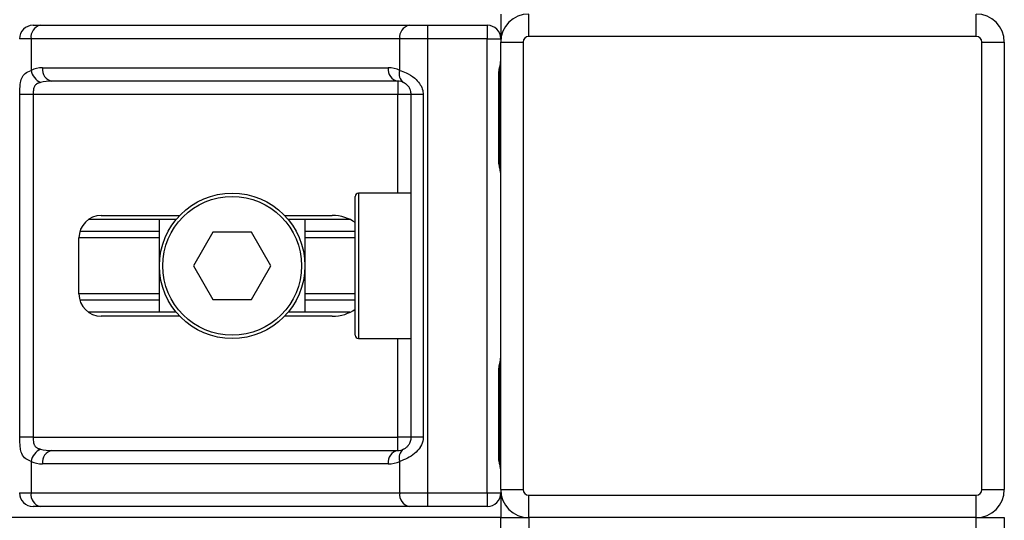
# Model space of a CAD drawing. Header units: millimetres. Extents: x 0 to 420, y 0 to 297.
# Tile 75 of 119: x 209.79 to 212.7, y 205.58 to 207.05. Entities that reach past the tile are written whole.
import ezdxf

# ---------------------------------------------------------------- set-up
doc = ezdxf.new("R2010")
doc.units = ezdxf.units.MM

msp = doc.modelspace()

# ---------------------------------------------------------------- linework, layer by layer
at = {"color": 7, "linetype": 'Continuous', "lineweight": 25}
for p, q in [((211.21221, 207.0679), (211.21221, 206.99532)), ((211.29469, 207.00192), (211.29469, 207.0679)), ((212.61435, 207.00192), (212.61435, 207.0679)), ((209.83316, 207.03491), (209.85539, 207.03491)), ((209.85539, 207.03491), (210.94245, 207.03491)), ((210.94245, 207.03491), (210.99611, 207.03491)), ((210.99611, 207.03491), (211.17262, 207.03491)), ((210.99611, 207.03491), (210.99611, 206.99532)), ((211.17262, 207.03491), (211.17262, 206.99532)), ((209.82739, 206.99532), (209.79357, 206.99532)), ((210.91446, 206.99532), (209.82739, 206.99532)), ((209.82739, 206.99532), (209.82739, 206.90198)), ((210.91446, 206.90198), (210.91446, 206.99532)), ((210.99611, 206.99532), (210.91446, 206.99532)), ((210.99611, 206.99532), (210.99611, 205.65586)), ((211.17262, 206.99532), (210.99611, 206.99532)), ((211.17262, 206.99532), (211.21221, 206.99532)), ((211.17262, 205.65586), (211.17262, 206.99532)), ((211.21221, 206.98542), (211.27819, 206.98542)), ((211.21221, 205.66576), (211.21221, 206.98542)), ((211.27819, 206.98542), (211.27819, 205.66576)), ((212.61435, 207.00192), (211.29469, 207.00192)), ((212.63084, 205.66576), (212.63084, 206.98542)), ((212.63084, 206.98542), (212.69683, 206.98542)), ((212.69683, 206.98542), (212.69683, 205.66576)), ((209.86116, 206.90954), (210.88069, 206.90954)), ((210.90869, 206.86995), (209.88915, 206.86995)), ((210.90869, 206.86995), (210.90869, 206.83036)), ((211.20614, 206.63901), (211.20614, 206.88645)), ((211.20867, 206.88645), (211.20614, 206.88645)), ((211.20867, 206.63901), (211.20867, 206.88645)), ((209.79426, 205.82082), (209.79426, 206.83036)), ((209.83361, 206.83036), (209.79426, 206.83036)), ((210.90869, 206.83036), (209.83361, 206.83036)), ((209.83361, 206.83036), (209.83361, 205.82082)), ((210.94828, 206.83036), (210.90869, 206.83036)), ((210.90869, 206.54004), (210.90869, 206.83036)), ((210.98357, 206.83036), (210.94828, 206.83036)), ((210.94828, 205.82082), (210.94828, 206.83036)), ((210.98357, 206.83036), (210.98357, 205.82082)), ((211.20867, 206.63901), (211.20614, 206.63901)), ((210.78332, 206.12104), (210.78332, 206.53014)), ((210.94828, 206.54004), (210.79322, 206.54004)), ((210.79322, 206.54004), (210.79322, 206.11115)), ((210.25536, 206.46251), (209.99717, 206.46251)), ((210.03446, 206.47405), (210.26567, 206.47405)), ((210.20597, 206.18868), (210.20597, 206.46251)), ((210.57516, 206.47405), (210.71499, 206.47405)), ((210.76773, 206.46251), (210.58546, 206.46251)), ((210.63486, 206.46251), (210.63486, 206.18868)), ((210.20597, 206.42674), (209.97118, 206.42674)), ((210.78332, 206.42674), (210.63486, 206.42674)), ((209.96848, 206.24311), (209.96848, 206.40807)), ((210.20597, 206.4078), (209.96848, 206.4078)), ((210.36327, 206.42456), (210.30613, 206.32559)), ((210.47755, 206.42456), (210.36327, 206.42456)), ((210.5347, 206.32559), (210.47755, 206.42456)), ((210.78332, 206.4078), (210.63486, 206.4078)), ((210.30613, 206.32559), (210.36327, 206.22662)), ((210.47755, 206.22662), (210.5347, 206.32559)), ((210.20597, 206.24338), (209.96848, 206.24338)), ((210.20597, 206.22444), (209.97118, 206.22444)), ((210.36327, 206.22662), (210.47755, 206.22662)), ((210.78332, 206.24338), (210.63486, 206.24338)), ((210.78332, 206.22444), (210.63486, 206.22444)), ((210.25536, 206.18868), (209.99717, 206.18868)), ((210.26567, 206.17713), (210.03446, 206.17713)), ((210.71499, 206.17713), (210.57516, 206.17713)), ((210.76773, 206.18868), (210.58546, 206.18868)), ((210.79322, 206.11115), (210.94828, 206.11115)), ((210.90869, 205.82082), (210.90869, 206.11115)), ((211.20614, 205.76473), (211.20614, 206.01217)), ((211.20867, 206.01217), (211.20614, 206.01217)), ((211.20867, 205.76473), (211.20867, 206.01217)), ((209.83361, 205.82082), (209.79426, 205.82082)), ((209.83361, 205.82082), (210.90869, 205.82082)), ((210.94828, 205.82082), (210.90869, 205.82082)), ((210.90869, 205.78123), (210.90869, 205.82082)), ((210.98357, 205.82082), (210.94828, 205.82082)), ((209.88915, 205.78123), (210.90869, 205.78123)), ((211.20867, 205.76473), (211.20614, 205.76473)), ((209.82739, 205.7492), (209.82739, 205.65586)), ((210.88069, 205.74164), (209.86116, 205.74164)), ((210.91446, 205.65586), (210.91446, 205.7492)), ((209.79357, 205.65586), (209.82739, 205.65586)), ((209.82739, 205.65586), (210.91446, 205.65586)), ((210.91446, 205.65586), (210.99611, 205.65586)), ((210.99611, 205.65586), (211.17262, 205.65586)), ((210.99611, 205.65586), (210.99611, 205.61627)), ((211.17262, 205.65586), (211.21221, 205.65586)), ((211.17262, 205.65586), (211.17262, 205.61627)), ((211.21221, 205.66576), (211.27819, 205.66576)), ((211.21221, 205.65586), (211.21221, 205.58328)), ((211.29469, 205.64926), (212.61435, 205.64926)), ((211.29469, 205.58328), (211.29469, 205.64926)), ((212.61435, 205.58328), (212.61435, 205.64926)), ((212.63084, 205.66576), (212.69683, 205.66576)), ((209.85539, 205.61627), (209.83316, 205.61627)), ((210.94245, 205.61627), (209.85539, 205.61627)), ((210.99611, 205.61627), (210.94245, 205.61627)), ((211.17262, 205.61627), (210.99611, 205.61627)), ((211.21221, 205.58328), (164.1003, 205.58328)), ((211.21221, 205.18738), (211.21221, 205.58328)), ((211.21221, 205.58328), (211.29469, 205.58328)), ((212.61435, 205.58328), (211.29469, 205.58328)), ((211.29469, 205.58328), (211.29469, 205.18738)), ((212.61435, 205.18738), (212.61435, 205.58328)), ((212.61435, 205.58328), (212.69683, 205.58328)), ((212.69683, 205.58328), (212.69683, 205.18738))]:
    msp.add_line(p, q, dxfattribs=at)
for radius in [0.21444, 0.20455]:
    msp.add_circle((210.42041, 206.32559), radius, dxfattribs=at)
for centre, radius, start, end in [((211.29469, 206.98542), 0.08248, 90, 180), ((212.61435, 206.98542), 0.08248, 0, 90), ((209.83316, 206.99532), 0.03959, 90, 180), ((209.86239, 207.00027), 0.03534, 101.42175, 188.04947), ((210.94945, 207.00027), 0.03534, 101.42175, 188.04947), ((211.17262, 206.99532), 0.03959, 0, 90), ((211.29469, 206.98542), 0.0165, 90, 180), ((212.61435, 206.98542), 0.0165, 0, 90), ((209.86116, 206.83036), 0.07918, 90, 115.24042), ((209.87735, 206.91219), 0.05099, 191.54851, 244.48399), ((209.89615, 206.90459), 0.03534, 171.95053, 258.57825), ((210.91569, 206.90459), 0.03534, 171.95053, 258.57825), ((210.88069, 206.83036), 0.07918, 64.75958, 90), ((210.94281, 206.89115), 0.03035, 159.08981, 235.39013), ((210.90869, 206.83036), 0.03959, 64.75958, 90), ((210.79322, 206.53014), 0.0099, 90, 180), ((210.03446, 206.40807), 0.06598, 90, 180), ((210.03446, 206.24311), 0.06598, 180, 270), ((210.79322, 206.12104), 0.0099, 180, 270), ((209.87735, 205.73899), 0.05099, 115.51601, 168.45149), ((209.89615, 205.74659), 0.03534, 101.42175, 188.04947), ((210.91569, 205.74659), 0.03534, 101.42175, 188.04947), ((210.90869, 205.82082), 0.03959, 270, 295.24042), ((210.94281, 205.76003), 0.03035, 124.60987, 200.91019), ((209.86116, 205.82082), 0.07918, 244.75958, 270), ((210.88069, 205.82082), 0.07918, 270, 295.24042), ((209.83316, 205.65586), 0.03959, 180, 270), ((209.86239, 205.65091), 0.03534, 171.95053, 258.57825), ((210.94945, 205.65091), 0.03534, 171.95053, 258.57825), ((211.17262, 205.65586), 0.03959, 270, 0), ((211.29469, 205.66576), 0.08248, 180, 270), ((211.29469, 205.66576), 0.0165, 180, 270), ((212.61435, 205.66576), 0.0165, 270, 0), ((212.61435, 205.66576), 0.08248, 270, 0)]:
    msp.add_arc(centre, radius, start, end, dxfattribs=at)
for centre, major_axis, ratio, start_param, end_param in [((209.88915, 206.83036), (0.07918, 0), 0.5, 1.5707963, 2.0113247), ((210.71499, 206.40807), (-0.09331, 0), 0.7071068, 3.890794, 4.712389), ((210.71499, 206.24311), (-0.09331, 0), 0.7071068, 1.5707963, 2.3923913), ((209.88915, 205.82082), (0.07918, 0), 0.5, 4.2718606, 4.712389)]:
    msp.add_ellipse(centre, major_axis=major_axis, ratio=ratio, start_param=start_param, end_param=end_param, dxfattribs=at)
for points, knots in [([(211.20614, 206.88645), (211.20629, 206.89014), (211.20664, 206.89939), (211.20897, 206.91005), (211.21139, 206.92031), (211.21188, 206.92481), (211.21221, 206.92792)], [0, 0, 0, 0, 0.2269894, 0.5690124, 0.702034, 1, 1, 1, 1]), ([(211.20916, 206.88642), (211.2091, 206.89168), (211.20897, 206.90469), (211.21259, 206.91825), (211.21188, 206.92651), (211.21174, 206.92806)], [0, 0, 0, 0, 0.3553058, 0.87926, 1, 1, 1, 1]), ([(209.79426, 206.83036), (209.79427, 206.83272), (209.79431, 206.84245), (209.79475, 206.85283), (209.79632, 206.86691), (209.79939, 206.88043), (209.8089, 206.89444), (209.82104, 206.89939), (209.82739, 206.90198)], [0, 0, 0, 0, 0.0620594, 0.25604, 0.2811965, 0.496867, 0.7368773, 1, 1, 1, 1]), ([(210.91446, 206.90198), (210.92057, 206.89987), (210.93459, 206.89504), (210.95641, 206.88201), (210.97065, 206.86693), (210.97898, 206.8532), (210.98302, 206.84193), (210.98344, 206.83307), (210.98357, 206.83036)], [0, 0, 0, 0, 0.2204024, 0.5050019, 0.6931202, 0.7669429, 0.9288339, 1, 1, 1, 1]), ([(209.85539, 206.86617), (209.85129, 206.86496), (209.84436, 206.86292), (209.83925, 206.85788), (209.83608, 206.85253), (209.8341, 206.84543), (209.83365, 206.83673), (209.83362, 206.83154), (209.83361, 206.83036)], [0, 0, 0, 0, 0.27379704, 0.46230291, 0.49915809, 0.70498278, 0.93304377, 1, 1, 1, 1]), ([(210.94828, 206.83036), (210.94787, 206.83471), (210.94714, 206.84247), (210.94306, 206.85035), (210.93887, 206.85624), (210.9353, 206.85985), (210.93017, 206.8638), (210.92751, 206.86517), (210.92557, 206.86617)], [0, 0, 0, 0, 0.2459514, 0.4382643, 0.4984306, 0.6829349, 0.7679658, 1, 1, 1, 1]), ([(211.21221, 206.59753), (211.21215, 206.59868), (211.21193, 206.60321), (211.21025, 206.60976), (211.20801, 206.62), (211.20642, 206.62846), (211.20621, 206.63646), (211.20614, 206.63901)], [0, 0, 0, 0, 0.1172575, 0.461179, 0.5069762, 0.8431627, 1, 1, 1, 1]), ([(211.21189, 206.60188), (211.2118, 206.60356), (211.21135, 206.61213), (211.20867, 206.62623), (211.20873, 206.63887), (211.20876, 206.64361)], [0, 0, 0, 0, 0.1322449, 0.6741763, 1, 1, 1, 1]), ([(211.20614, 206.01217), (211.20629, 206.01586), (211.20664, 206.02511), (211.20897, 206.03577), (211.21139, 206.04604), (211.21188, 206.05054), (211.21221, 206.05365)], [0, 0, 0, 0, 0.2269894, 0.5690124, 0.702034, 1, 1, 1, 1]), ([(211.20916, 206.01215), (211.2091, 206.0174), (211.20897, 206.03041), (211.21259, 206.04397), (211.21188, 206.05224), (211.21174, 206.05379)], [0, 0, 0, 0, 0.3553058, 0.87926, 1, 1, 1, 1]), ([(209.82739, 205.7492), (209.822, 205.75131), (209.80966, 205.75614), (209.79996, 205.76917), (209.7963, 205.78425), (209.79479, 205.79798), (209.79431, 205.80925), (209.79427, 205.81811), (209.79426, 205.82082)], [0, 0, 0, 0, 0.2204024, 0.5050019, 0.6931202, 0.7669429, 0.9288339, 1, 1, 1, 1]), ([(209.83361, 205.82082), (209.83367, 205.81647), (209.83378, 205.80871), (209.83536, 205.80083), (209.838, 205.79494), (209.84108, 205.79133), (209.84713, 205.78738), (209.8519, 205.78601), (209.85539, 205.78501)], [0, 0, 0, 0, 0.2459514, 0.4382643, 0.4984306, 0.6829349, 0.7679658, 1, 1, 1, 1]), ([(210.98357, 205.82082), (210.98347, 205.81846), (210.98307, 205.80873), (210.97914, 205.79835), (210.97065, 205.78428), (210.9582, 205.77075), (210.93597, 205.75675), (210.92184, 205.75179), (210.91446, 205.7492)], [0, 0, 0, 0, 0.0620594, 0.25604, 0.2811965, 0.496867, 0.7368773, 1, 1, 1, 1]), ([(210.92557, 205.78501), (210.92791, 205.78622), (210.93185, 205.78826), (210.93734, 205.7933), (210.94169, 205.79865), (210.94589, 205.80575), (210.9481, 205.81445), (210.94824, 205.81964), (210.94828, 205.82082)], [0, 0, 0, 0, 0.273797, 0.4623029, 0.4991581, 0.7049828, 0.9330438, 1, 1, 1, 1]), ([(211.21221, 205.72326), (211.21215, 205.72441), (211.21193, 205.72893), (211.21025, 205.73549), (211.20801, 205.74573), (211.20642, 205.75419), (211.20621, 205.76219), (211.20614, 205.76473)], [0, 0, 0, 0, 0.1172575, 0.461179, 0.5069762, 0.8431627, 1, 1, 1, 1]), ([(211.21189, 205.7276), (211.2118, 205.72928), (211.21135, 205.73786), (211.20867, 205.75196), (211.20873, 205.76459), (211.20876, 205.76934)], [0, 0, 0, 0, 0.1322449, 0.6741763, 1, 1, 1, 1])]:
    msp.add_open_spline(points, degree=3, knots=knots, dxfattribs=at)

doc.saveas('drawing.dxf')
